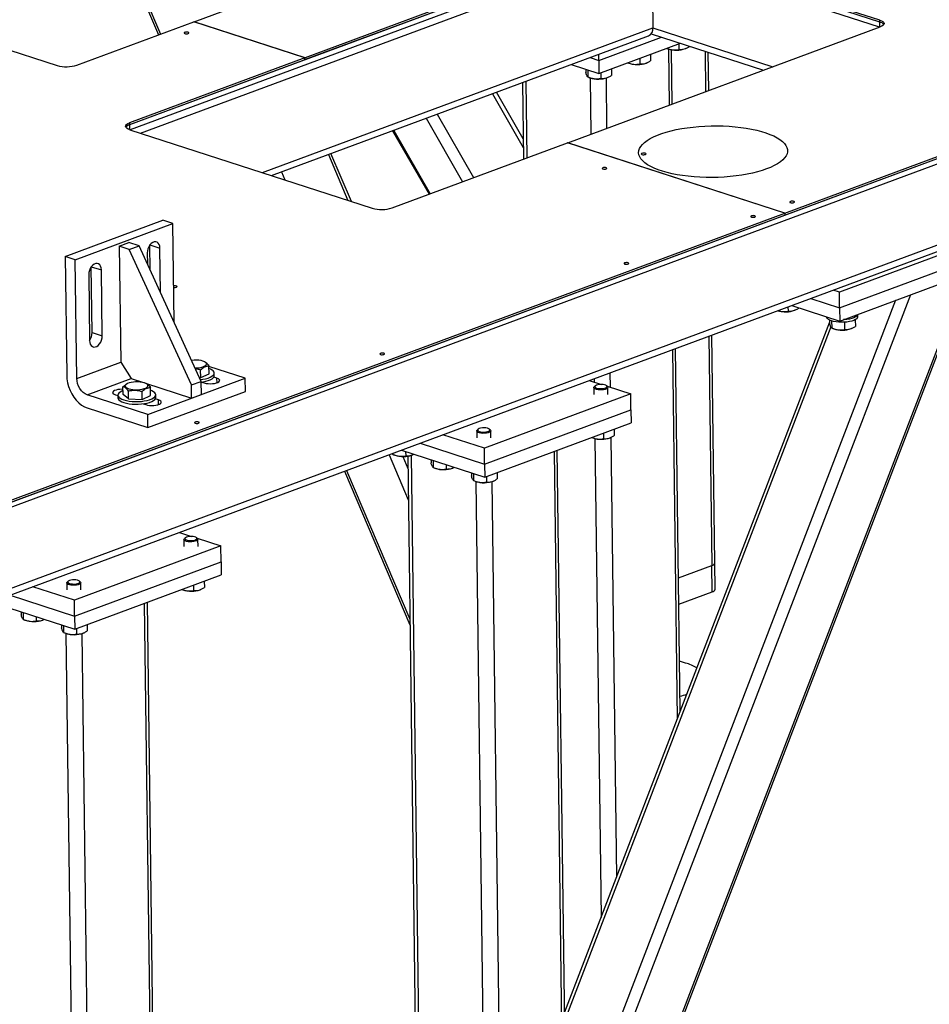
# Model space of a CAD drawing. Header units: millimetres. Extents: x 5 to 589, y 5 to 415.
# Tile 29 of 70: x 380 to 412, y 50 to 85. Entities that reach past the tile are written whole.
import ezdxf

# ---------------------------------------------------------------- set-up
doc = ezdxf.new("R2010")
doc.units = ezdxf.units.MM
doc.layers.add('TRAIT-FORT', color=4, linetype='Continuous', lineweight=25)

msp = doc.modelspace()

# ---------------------------------------------------------------- linework, layer by layer
at = {"layer": 'TRAIT-FORT', "color": 4, "linetype": 'Continuous', "lineweight": 25}
for p, q in [((406.775, 78.31), (451.246, 94.792)), ((406.776, 78.24), (451.247, 94.722)), ((447.448, 90.232), (368.234, 60.873)), ((368.086, 60.591), (447.151, 89.895)), ((382.234, 89.924), (384.48, 84.652)), ((382.332, 89.892), (384.553, 84.68)), ((364.157, 88.975), (380.867, 83.563)), ((385.743, 85.121), (395.819, 88.855)), ((400.816, 87.961), (389.698, 83.84)), ((410.151, 85.179), (401.523, 87.973)), ((400.817, 87.89), (383.445, 81.452)), ((400.819, 87.703), (383.47, 81.273)), ((383.833, 81.155), (401.529, 87.714)), ((400.817, 87.89), (389.699, 83.77)), ((410.152, 85.108), (401.524, 87.903)), ((410.141, 84.925), (401.526, 87.715)), ((402.038, 87.549), (402.073, 84.9)), ((410.152, 85.108), (410.151, 85.179)), ((381.574, 83.576), (385.736, 85.118)), ((389.691, 83.838), (385.736, 85.118)), ((389.698, 83.84), (385.743, 85.121)), ((385.743, 85.121), (385.743, 85.116)), ((388.175, 79.749), (402.073, 84.9)), ((399.046, 80.813), (410.163, 84.934)), ((402.073, 84.9), (406.342, 83.517)), ((410.154, 84.93), (410.152, 85.108)), ((388.502, 79.643), (401.925, 84.618)), ((400.15, 83.744), (402.384, 84.572)), ((402.017, 84.691), (406.015, 83.396)), ((400.157, 83.275), (403.062, 84.352)), ((402.577, 84.173), (402.615, 84.157)), ((402.628, 84.153), (402.654, 82.15)), ((402.767, 82.192), (402.742, 84.124)), ((402.996, 84.328), (402.999, 84.131)), ((403.234, 84.166), (403.257, 84.175)), ((403.38, 84.249), (403.381, 84.242)), ((389.691, 83.838), (383.444, 81.522)), ((389.692, 83.767), (383.445, 81.452)), ((389.692, 83.767), (389.691, 83.838)), ((389.699, 83.77), (389.692, 83.772)), ((389.699, 83.77), (389.698, 83.84)), ((399.839, 83.845), (400.15, 83.744)), ((400.15, 83.744), (400.148, 83.959)), ((401.606, 83.813), (401.609, 83.616)), ((401.988, 83.954), (401.991, 83.727)), ((403.931, 84.071), (403.95, 82.631)), ((404.063, 82.673), (404.045, 84.034)), ((399.167, 83.596), (400.157, 83.275)), ((399.684, 83.428), (399.686, 83.324)), ((399.758, 83.404), (399.761, 83.157)), ((400.15, 83.744), (400.157, 83.275)), ((400.598, 83.439), (400.601, 83.212)), ((401.187, 83.657), (401.225, 83.642)), ((401.845, 83.651), (401.868, 83.66)), ((368.559, 64.075), (420.673, 83.39)), ((368.562, 63.888), (420.676, 83.203)), ((399.768, 83.154), (399.835, 83.127)), ((399.841, 83.125), (399.867, 81.118)), ((400.217, 83.298), (400.219, 83.101)), ((400.407, 83.118), (400.43, 81.326)), ((400.455, 83.135), (400.478, 83.145)), ((397.431, 82.953), (397.467, 80.228)), ((397.552, 82.997), (397.587, 80.273)), ((396.364, 82.557), (397.462, 80.647)), ((397.458, 80.95), (396.504, 82.609)), ((394.007, 81.683), (395.304, 79.426)), ((394.397, 81.828), (395.694, 79.571)), ((383.444, 81.522), (383.445, 81.452)), ((383.445, 81.452), (383.447, 81.28)), ((383.456, 81.277), (392.085, 78.483)), ((392.809, 81.24), (394.107, 78.983)), ((392.849, 81.254), (394.146, 78.997)), ((392.792, 78.495), (399.039, 80.81)), ((406.768, 78.307), (399.039, 80.81)), ((406.775, 78.31), (399.046, 80.813)), ((399.046, 80.813), (399.046, 80.808)), ((390.525, 80.393), (391.22, 78.763)), ((391.344, 78.723), (390.617, 80.427)), ((388.858, 79.775), (388.98, 79.489)), ((368.558, 64.146), (406.768, 78.307)), ((368.559, 64.075), (406.769, 78.237)), ((406.768, 78.307), (406.769, 78.237)), ((406.776, 78.24), (406.769, 78.242)), ((406.775, 78.31), (406.776, 78.24)), ((381.155, 76.765), (384.629, 78.052)), ((381.515, 76.648), (384.989, 77.936)), ((384.989, 77.936), (384.629, 78.052)), ((385.035, 74.421), (384.989, 77.936)), ((414.968, 77.817), (408.715, 75.499)), ((383.079, 77.134), (383.427, 77.263)), ((383.439, 77.017), (383.079, 77.134)), ((383.079, 77.134), (383.133, 73.008)), ((383.786, 77.146), (383.427, 77.263)), ((383.439, 77.017), (383.786, 77.146)), ((385.997, 72.321), (383.786, 77.146)), ((384.17, 77.175), (384.529, 77.059)), ((384.181, 76.284), (384.17, 77.175)), ((408.722, 74.937), (414.976, 77.255)), ((381.155, 76.765), (381.21, 72.545)), ((381.515, 76.648), (381.155, 76.765)), ((385.65, 72.193), (383.439, 77.017)), ((384.077, 76.891), (384.083, 76.5)), ((384.55, 75.48), (384.529, 77.059)), ((408.728, 74.468), (414.982, 76.786)), ((381.57, 72.428), (381.515, 76.648)), ((382.085, 76.402), (382.445, 76.286)), ((382.116, 74.058), (382.085, 76.402)), ((381.993, 76.119), (382.024, 73.774)), ((382.475, 73.942), (382.445, 76.286)), ((413.211, 76.129), (399.073, 39.313)), ((399.076, 39.114), (413.303, 76.163)), ((411.244, 75.401), (399.017, 43.56)), ((408.715, 75.499), (408.498, 75.569)), ((408.722, 74.937), (408.715, 75.499)), ((410.716, 75.205), (399.002, 44.702)), ((407.019, 75.021), (408.728, 74.468)), ((407.692, 75.27), (408.722, 74.937)), ((406.884, 74.971), (406.886, 74.817)), ((407.122, 74.851), (407.145, 74.861)), ((407.268, 74.941), (407.268, 74.928)), ((408.722, 74.937), (408.728, 74.468)), ((409.37, 74.62), (409.369, 74.705)), ((408.366, 74.425), (398.935, 49.866)), ((408.27, 74.616), (408.27, 74.606)), ((408.365, 74.501), (408.366, 74.388)), ((408.439, 74.471), (408.442, 74.221)), ((408.896, 74.425), (408.9, 74.165)), ((409.279, 74.513), (409.282, 74.276)), ((382.116, 74.058), (382.475, 73.942)), ((408.412, 74.257), (398.939, 49.588)), ((404.283, 65.865), (404.177, 73.968)), ((408.448, 74.218), (408.516, 74.191)), ((409.136, 74.199), (409.158, 74.209)), ((404.064, 73.926), (404.171, 65.767)), ((402.768, 73.446), (402.94, 60.296)), ((403.05, 60.583), (402.881, 73.487)), ((381.57, 72.428), (383.133, 73.008)), ((383.133, 73.008), (383.499, 72.422)), ((386.125, 73.017), (386.093, 73.03)), ((385.981, 72.453), (385.978, 72.734)), ((385.981, 72.453), (386.276, 72.593)), ((386.276, 72.593), (386.272, 72.874)), ((387.567, 72.432), (386.273, 72.851)), ((386.465, 72.523), (386.464, 72.617)), ((400.544, 72.621), (400.551, 72.111)), ((381.936, 71.843), (383.499, 72.422)), ((383.389, 72.249), (383.372, 72.242)), ((383.499, 72.422), (383.948, 72.277)), ((384.041, 72.245), (384.009, 72.257)), ((384.01, 72.257), (385.656, 71.724)), ((384.093, 71.144), (387.567, 72.432)), ((385.65, 72.193), (385.997, 72.321)), ((385.656, 71.724), (385.65, 72.193)), ((385.936, 72.455), (385.981, 72.453)), ((386.004, 71.852), (385.997, 72.321)), ((386.014, 72.296), (386.107, 72.265)), ((386.043, 72.286), (386.043, 72.3)), ((386.559, 72.433), (386.448, 72.469)), ((386.561, 72.271), (386.559, 72.433)), ((387.573, 71.963), (387.567, 72.432)), ((399.813, 72.35), (400.246, 72.21)), ((399.981, 72.413), (399.983, 72.295)), ((384.093, 71.144), (381.936, 71.843)), ((382.944, 71.842), (383.03, 71.814)), ((383.217, 71.85), (383.214, 72.131)), ((383.41, 71.696), (383.217, 71.85)), ((383.41, 71.696), (383.406, 71.977)), ((383.897, 71.681), (383.893, 71.962)), ((384.099, 70.675), (387.573, 71.963)), ((384.192, 71.82), (384.188, 72.101)), ((384.381, 71.75), (384.379, 71.844)), ((385.656, 71.724), (386.004, 71.852)), ((401.287, 71.873), (396.076, 69.941)), ((399.974, 72.1), (399.977, 71.851)), ((400.023, 72.161), (399.991, 72.132)), ((400.455, 72.138), (400.422, 72.166)), ((400.447, 72.145), (401.287, 71.873)), ((400.477, 71.858), (400.473, 72.106)), ((401.295, 71.31), (401.287, 71.873)), ((383.03, 71.826), (383.031, 71.733)), ((383.41, 71.696), (383.897, 71.681)), ((383.897, 71.681), (384.192, 71.82)), ((383.929, 71.523), (384.022, 71.493)), ((383.959, 71.513), (383.959, 71.527)), ((384.474, 71.66), (384.363, 71.696)), ((384.476, 71.499), (384.474, 71.66)), ((381.942, 71.374), (384.099, 70.675)), ((384.099, 70.675), (384.093, 71.144)), ((396.083, 69.379), (401.295, 71.31)), ((401.295, 71.31), (401.301, 70.841)), ((396.089, 68.91), (401.301, 70.841)), ((395.804, 70.554), (395.808, 70.306)), ((395.854, 70.615), (395.822, 70.587)), ((396.286, 70.593), (396.253, 70.621)), ((396.308, 70.312), (396.304, 70.561)), ((400.318, 70.477), (400.321, 70.28)), ((400.7, 70.619), (400.703, 70.392)), ((393.795, 70.12), (396.083, 69.379)), ((396.076, 69.941), (394.601, 70.419)), ((399.899, 70.322), (399.937, 70.307)), ((400.009, 70.284), (400.232, 53.245)), ((400.557, 70.315), (400.58, 70.325)), ((400.574, 70.323), (400.779, 54.67)), ((392.817, 69.758), (392.818, 69.723)), ((393.122, 69.871), (396.089, 68.91)), ((393.274, 69.822), (393.276, 69.667)), ((396.083, 69.379), (396.076, 69.941)), ((398.56, 69.825), (399.034, 33.652)), ((399.146, 33.751), (398.673, 69.867)), ((392.686, 69.709), (393.37, 68.103)), ((392.824, 69.72), (392.892, 69.693)), ((393.173, 69.647), (393.356, 69.218)), ((393.35, 69.659), (393.822, 33.661)), ((393.47, 69.686), (393.944, 33.563)), ((393.512, 69.701), (393.534, 69.711)), ((394.179, 69.528), (394.18, 69.424)), ((394.253, 69.504), (394.256, 69.257)), ((391.098, 69.12), (393.429, 63.65)), ((391.171, 69.147), (393.426, 63.855)), ((394.263, 69.254), (394.33, 69.227)), ((394.712, 69.356), (394.714, 69.201)), ((394.95, 69.236), (394.973, 69.245)), ((395.617, 69.063), (395.618, 68.959)), ((395.691, 69.039), (395.694, 68.791)), ((396.083, 69.379), (396.089, 68.91)), ((396.531, 69.073), (396.534, 68.847)), ((395.701, 68.789), (395.768, 68.762)), ((395.774, 68.759), (396.244, 32.818)), ((396.149, 68.932), (396.152, 68.735)), ((396.34, 68.752), (396.81, 32.828)), ((396.388, 68.77), (396.411, 68.78)), ((385.221, 66.942), (385.654, 66.802)), ((385.382, 66.691), (385.385, 66.443)), ((385.431, 66.752), (385.399, 66.724)), ((385.863, 66.73), (385.83, 66.758)), ((385.855, 66.737), (386.695, 66.465)), ((385.885, 66.449), (385.882, 66.698)), ((386.695, 66.465), (381.484, 64.533)), ((386.703, 65.902), (386.695, 66.465)), ((381.491, 63.97), (386.703, 65.902)), ((386.703, 65.902), (386.709, 65.433)), ((402.988, 65.328), (404.171, 65.767)), ((404.183, 64.829), (404.171, 65.767)), ((404.296, 64.927), (404.283, 65.865)), ((381.262, 65.207), (381.23, 65.179)), ((381.497, 63.502), (386.709, 65.433)), ((381.694, 65.185), (381.661, 65.213)), ((386.108, 65.21), (386.111, 64.984)), ((381.484, 64.533), (380.009, 65.011)), ((381.212, 65.146), (381.216, 64.898)), ((381.716, 64.904), (381.712, 65.153)), ((385.308, 64.914), (385.345, 64.899)), ((385.726, 65.069), (385.729, 64.872)), ((385.965, 64.907), (385.988, 64.917)), ((403, 64.39), (404.183, 64.829)), ((379.203, 64.712), (381.491, 63.97)), ((381.491, 63.97), (381.484, 64.533)), ((378.53, 64.462), (381.497, 63.502)), ((383.968, 64.417), (384.442, 28.244)), ((384.554, 28.342), (384.081, 64.459)), ((379.587, 64.12), (379.588, 64.016)), ((379.661, 64.096), (379.664, 63.849)), ((379.671, 63.846), (379.738, 63.819)), ((380.12, 63.948), (380.122, 63.793)), ((380.358, 63.827), (380.381, 63.837)), ((381.491, 63.97), (381.497, 63.502)), ((381.025, 63.655), (381.026, 63.551)), ((381.099, 63.631), (381.102, 63.383)), ((381.557, 63.524), (381.56, 63.327)), ((381.939, 63.665), (381.942, 63.438)), ((381.109, 63.38), (381.176, 63.354)), ((381.182, 63.351), (381.653, 27.41)), ((381.748, 63.344), (382.218, 27.42)), ((381.796, 63.362), (381.819, 63.372))]:
    msp.add_line(p, q, dxfattribs=at)
at = {"layer": 'TRAIT-FORT', "color": 4, "linetype": 'Continuous', "lineweight": 25, "flags": 128}
for points in [[(410.151, 85.179), (410.215, 85.154), (410.262, 85.124), (410.292, 85.092), (410.304, 85.059), (410.296, 85.025), (410.269, 84.992), (410.224, 84.961), (410.163, 84.934)], [(385.534, 84.701), (385.552, 84.711), (385.558, 84.722), (385.551, 84.734), (385.532, 84.743), (385.504, 84.749), (385.472, 84.75), (385.439, 84.748), (385.412, 84.741), (385.394, 84.731), (385.388, 84.719), (385.395, 84.708), (385.414, 84.699), (385.442, 84.693), (385.474, 84.691), (385.507, 84.694), (385.534, 84.701)], [(383.456, 81.277), (383.393, 81.302), (383.345, 81.331), (383.315, 81.363), (383.304, 81.397), (383.312, 81.431), (383.339, 81.464), (383.383, 81.495), (383.444, 81.522)], [(406.124, 79.879), (405.967, 79.825), (405.799, 79.776), (405.621, 79.732), (405.433, 79.692), (405.237, 79.658), (405.034, 79.63), (404.826, 79.608), (404.613, 79.591), (404.399, 79.58), (404.182, 79.576), (403.967, 79.577), (403.752, 79.585), (403.541, 79.599), (403.335, 79.619), (403.134, 79.644), (402.941, 79.675), (402.756, 79.712), (402.58, 79.754), (402.416, 79.801), (402.264, 79.852), (402.124, 79.908), (401.999, 79.968), (401.888, 80.031), (401.793, 80.097), (401.714, 80.166), (401.652, 80.237), (401.607, 80.31), (401.579, 80.384), (401.569, 80.459), (401.576, 80.534), (401.601, 80.609), (401.643, 80.683), (401.703, 80.755), (401.779, 80.827), (401.871, 80.895), (401.979, 80.962), (402.102, 81.025), (402.239, 81.084), (402.389, 81.14), (402.552, 81.191), (402.725, 81.238), (402.909, 81.28), (403.101, 81.317), (403.3, 81.348), (403.506, 81.373), (403.716, 81.393), (403.93, 81.406), (404.146, 81.414), (404.362, 81.415), (404.577, 81.411), (404.79, 81.4), (404.999, 81.383), (405.203, 81.361), (405.4, 81.332), (405.589, 81.298), (405.77, 81.259), (405.94, 81.215), (406.098, 81.165), (406.244, 81.112), (406.377, 81.054), (406.495, 80.993), (406.598, 80.928), (406.685, 80.86), (406.755, 80.79), (406.809, 80.718), (406.846, 80.644), (406.865, 80.57), (406.867, 80.495), (406.85, 80.42), (406.817, 80.346), (406.766, 80.272), (406.698, 80.2), (406.614, 80.13), (406.513, 80.062), (406.398, 79.998), (406.267, 79.936), (406.124, 79.879)], [(401.808, 80.396), (401.826, 80.406), (401.832, 80.418), (401.825, 80.429), (401.806, 80.438), (401.778, 80.444), (401.745, 80.446), (401.713, 80.443), (401.686, 80.436), (401.668, 80.426), (401.662, 80.415), (401.669, 80.403), (401.688, 80.394), (401.716, 80.388), (401.748, 80.387), (401.781, 80.389), (401.808, 80.396)], [(400.418, 79.881), (400.436, 79.891), (400.442, 79.902), (400.435, 79.914), (400.416, 79.923), (400.388, 79.929), (400.356, 79.93), (400.323, 79.928), (400.296, 79.921), (400.278, 79.911), (400.272, 79.9), (400.279, 79.888), (400.298, 79.879), (400.326, 79.873), (400.359, 79.872), (400.391, 79.874), (400.418, 79.881)], [(407.093, 78.685), (407.111, 78.695), (407.117, 78.706), (407.11, 78.717), (407.091, 78.727), (407.063, 78.732), (407.03, 78.734), (406.998, 78.731), (406.971, 78.724), (406.953, 78.715), (406.947, 78.703), (406.954, 78.692), (406.973, 78.683), (407.001, 78.677), (407.033, 78.675), (407.066, 78.678), (407.093, 78.685)], [(405.703, 78.17), (405.721, 78.18), (405.727, 78.191), (405.72, 78.202), (405.701, 78.211), (405.673, 78.217), (405.641, 78.219), (405.608, 78.216), (405.581, 78.209), (405.563, 78.199), (405.557, 78.188), (405.564, 78.177), (405.583, 78.168), (405.611, 78.162), (405.644, 78.16), (405.676, 78.163), (405.703, 78.17)], [(384.529, 77.059), (384.522, 77.129), (384.501, 77.191), (384.47, 77.24), (384.428, 77.273), (384.38, 77.29), (384.327, 77.288), (384.272, 77.267), (384.219, 77.23), (384.172, 77.178), (384.132, 77.114), (384.101, 77.042), (384.083, 76.967), (384.077, 76.891)], [(382.445, 76.286), (382.437, 76.357), (382.417, 76.418), (382.385, 76.467), (382.344, 76.501), (382.295, 76.517), (382.242, 76.515), (382.188, 76.495), (382.135, 76.458), (382.087, 76.406), (382.047, 76.342), (382.017, 76.27), (381.999, 76.194), (381.993, 76.119)], [(401.194, 76.498), (401.212, 76.508), (401.217, 76.52), (401.21, 76.531), (401.192, 76.54), (401.164, 76.546), (401.131, 76.548), (401.099, 76.545), (401.071, 76.538), (401.053, 76.528), (401.048, 76.517), (401.055, 76.506), (401.073, 76.496), (401.101, 76.49), (401.134, 76.489), (401.166, 76.492), (401.194, 76.498)], [(385.114, 75.671), (385.132, 75.681), (385.138, 75.692), (385.131, 75.704), (385.112, 75.713), (385.084, 75.719), (385.052, 75.72), (385.019, 75.718), (385.018, 75.717)], [(409.331, 74.643), (409.286, 74.612), (409.227, 74.584), (409.155, 74.56), (409.072, 74.54), (408.98, 74.526), (408.884, 74.518), (408.861, 74.517)], [(409.368, 74.705), (409.358, 74.676), (409.331, 74.643)], [(409.332, 74.549), (409.288, 74.518), (409.228, 74.49), (409.156, 74.466), (409.073, 74.447), (408.982, 74.433), (408.885, 74.424), (408.787, 74.422), (408.689, 74.426), (408.596, 74.436), (408.51, 74.452), (408.434, 74.473), (408.37, 74.498), (408.321, 74.527), (408.288, 74.559), (408.272, 74.593), (408.27, 74.606)], [(382.024, 73.774), (382.031, 73.704), (382.051, 73.642), (382.083, 73.593), (382.124, 73.559), (382.173, 73.543), (382.226, 73.545), (382.281, 73.565), (382.333, 73.603), (382.381, 73.655), (382.421, 73.718), (382.451, 73.79), (382.47, 73.866), (382.475, 73.942)], [(392.504, 73.278), (392.522, 73.288), (392.528, 73.299), (392.521, 73.31), (392.502, 73.32), (392.475, 73.326), (392.442, 73.327), (392.409, 73.324), (392.382, 73.318), (392.364, 73.308), (392.358, 73.296), (392.365, 73.285), (392.384, 73.276), (392.412, 73.27), (392.445, 73.268), (392.477, 73.271), (392.504, 73.278)], [(385.78, 72.796), (385.82, 72.797), (385.903, 72.803), (385.981, 72.816), (386.05, 72.833), (386.107, 72.856), (386.151, 72.881), (386.178, 72.909), (386.188, 72.938), (386.181, 72.967), (386.156, 72.995), (386.115, 73.02), (386.06, 73.042), (385.992, 73.059), (385.916, 73.07), (385.833, 73.076), (385.749, 73.075), (385.666, 73.069), (385.656, 73.067)], [(381.21, 72.545), (381.219, 72.409), (381.243, 72.271), (381.28, 72.134), (381.331, 72.001), (381.394, 71.874), (381.468, 71.755), (381.551, 71.649), (381.642, 71.555), (381.739, 71.477), (381.839, 71.417), (381.942, 71.374)], [(385.969, 72.384), (386.058, 72.396), (386.156, 72.415), (386.244, 72.44), (386.32, 72.469), (386.381, 72.502), (386.427, 72.538), (386.454, 72.576), (386.464, 72.615), (386.455, 72.653), (386.428, 72.69), (386.384, 72.725), (386.323, 72.757), (386.274, 72.776)], [(381.936, 71.843), (381.865, 71.874), (381.798, 71.923), (381.735, 71.986), (381.68, 72.062), (381.634, 72.148), (381.6, 72.24), (381.578, 72.334), (381.57, 72.428)], [(383.377, 72.244), (383.334, 72.218), (383.307, 72.19), (383.296, 72.161), (383.304, 72.132), (383.329, 72.104), (383.37, 72.079), (383.425, 72.058), (383.493, 72.041), (383.569, 72.029), (383.651, 72.024), (383.736, 72.024), (383.819, 72.031), (383.896, 72.043), (383.965, 72.061), (384.023, 72.083), (384.066, 72.109), (384.094, 72.137), (384.104, 72.166), (384.096, 72.195), (384.072, 72.223), (384.031, 72.248), (383.975, 72.269), (383.908, 72.286), (383.831, 72.297), (383.749, 72.303), (383.664, 72.303), (383.582, 72.296), (383.504, 72.284), (383.435, 72.266), (383.377, 72.244)], [(385.998, 72.294), (386.059, 72.302), (386.157, 72.322), (386.245, 72.346), (386.321, 72.376), (386.383, 72.409), (386.428, 72.444), (386.456, 72.482), (386.465, 72.521), (386.465, 72.523)], [(386.107, 72.265), (386.17, 72.25), (386.242, 72.24), (386.319, 72.236), (386.397, 72.239), (386.471, 72.249), (386.538, 72.264), (386.592, 72.284), (386.631, 72.308), (386.653, 72.334), (386.657, 72.361), (386.641, 72.388), (386.608, 72.412), (386.559, 72.433)], [(400.358, 72.079), (400.401, 72.096), (400.429, 72.116), (400.438, 72.139), (400.428, 72.16), (400.4, 72.18), (400.356, 72.196), (400.3, 72.206), (400.238, 72.21), (400.174, 72.208), (400.115, 72.199), (400.065, 72.184), (400.029, 72.165), (400.01, 72.144), (400.011, 72.122), (400.03, 72.101), (400.066, 72.083), (400.117, 72.07), (400.176, 72.062), (400.24, 72.062), (400.303, 72.067), (400.358, 72.079)], [(383.215, 72.038), (383.184, 72.039), (383.106, 72.035), (383.031, 72.026), (382.965, 72.011), (382.911, 71.991), (382.871, 71.967), (382.849, 71.94), (382.846, 71.913), (382.861, 71.887), (382.895, 71.863), (382.944, 71.842)], [(383.215, 71.991), (383.173, 71.974), (383.112, 71.941), (383.067, 71.905), (383.039, 71.867), (383.03, 71.828), (383.038, 71.79), (383.065, 71.753), (383.11, 71.718), (383.17, 71.686), (383.245, 71.658), (383.333, 71.635), (383.431, 71.618), (383.536, 71.606), (383.646, 71.601), (383.758, 71.602), (383.868, 71.61), (383.973, 71.623), (384.071, 71.643), (384.16, 71.667), (384.235, 71.697), (384.297, 71.73), (384.342, 71.766), (384.37, 71.803), (384.379, 71.842), (384.371, 71.88), (384.344, 71.918), (384.299, 71.953), (384.239, 71.984), (384.189, 72.004)], [(400.38, 72.037), (400.322, 72.024), (400.256, 72.017), (400.188, 72.017), (400.123, 72.022), (400.065, 72.034), (400.019, 72.051), (399.988, 72.071), (399.974, 72.094), (399.979, 72.118), (399.991, 72.132)], [(400.455, 72.138), (400.468, 72.123), (400.473, 72.099), (400.459, 72.076), (400.427, 72.055), (400.38, 72.037)], [(383.031, 71.733), (383.04, 71.696), (383.066, 71.659), (383.111, 71.624), (383.171, 71.592), (383.247, 71.564), (383.334, 71.542), (383.432, 71.524), (383.537, 71.513), (383.647, 71.507), (383.759, 71.509), (383.869, 71.516), (383.974, 71.53), (384.073, 71.549), (384.161, 71.574), (384.237, 71.603), (384.298, 71.636), (384.343, 71.672), (384.371, 71.71), (384.381, 71.748), (384.381, 71.75)], [(384.022, 71.493), (384.085, 71.477), (384.157, 71.467), (384.234, 71.464), (384.312, 71.467), (384.387, 71.476), (384.453, 71.491), (384.508, 71.511), (384.547, 71.535), (384.569, 71.562), (384.572, 71.589), (384.557, 71.615), (384.523, 71.64), (384.474, 71.66)], [(385.905, 70.832), (385.923, 70.842), (385.929, 70.853), (385.922, 70.864), (385.903, 70.874), (385.875, 70.88), (385.843, 70.881), (385.81, 70.878), (385.783, 70.872), (385.765, 70.862), (385.759, 70.85), (385.766, 70.839), (385.785, 70.83), (385.813, 70.824), (385.845, 70.822), (385.878, 70.825), (385.905, 70.832)], [(396.211, 70.492), (396.153, 70.479), (396.087, 70.472), (396.019, 70.471), (395.954, 70.477), (395.896, 70.489), (395.85, 70.506), (395.818, 70.526), (395.805, 70.549), (395.81, 70.573), (395.822, 70.587)], [(396.189, 70.534), (396.232, 70.551), (396.26, 70.571), (396.269, 70.593), (396.259, 70.615), (396.231, 70.635), (396.187, 70.651), (396.131, 70.661), (396.069, 70.665), (396.005, 70.663), (395.945, 70.654), (395.896, 70.639), (395.86, 70.62), (395.841, 70.599), (395.842, 70.577), (395.861, 70.556), (395.897, 70.538), (395.947, 70.524), (396.007, 70.517), (396.071, 70.516), (396.134, 70.522), (396.189, 70.534)], [(396.286, 70.593), (396.299, 70.578), (396.304, 70.554), (396.29, 70.531), (396.258, 70.51), (396.211, 70.492)], [(385.788, 66.629), (385.73, 66.616), (385.665, 66.609), (385.596, 66.608), (385.531, 66.614), (385.473, 66.626), (385.427, 66.643), (385.396, 66.663), (385.382, 66.686), (385.387, 66.71), (385.399, 66.724)], [(385.766, 66.671), (385.809, 66.688), (385.837, 66.708), (385.846, 66.73), (385.836, 66.752), (385.808, 66.772), (385.764, 66.788), (385.709, 66.798), (385.646, 66.802), (385.582, 66.8), (385.523, 66.791), (385.473, 66.776), (385.437, 66.757), (385.418, 66.736), (385.419, 66.714), (385.438, 66.693), (385.474, 66.675), (385.525, 66.661), (385.584, 66.654), (385.648, 66.653), (385.711, 66.659), (385.766, 66.671)], [(385.863, 66.73), (385.877, 66.715), (385.881, 66.691), (385.867, 66.668), (385.835, 66.647), (385.788, 66.629)], [(381.597, 65.126), (381.64, 65.143), (381.668, 65.163), (381.677, 65.185), (381.667, 65.207), (381.639, 65.227), (381.595, 65.242), (381.539, 65.253), (381.477, 65.257), (381.413, 65.254), (381.353, 65.245), (381.304, 65.231), (381.268, 65.212), (381.249, 65.191), (381.25, 65.168), (381.269, 65.147), (381.305, 65.129), (381.356, 65.116), (381.415, 65.109), (381.479, 65.108), (381.542, 65.114), (381.597, 65.126)], [(381.694, 65.185), (381.707, 65.17), (381.712, 65.146), (381.698, 65.123), (381.666, 65.101), (381.619, 65.084)], [(381.619, 65.084), (381.561, 65.071), (381.495, 65.064), (381.427, 65.063), (381.362, 65.069), (381.304, 65.081), (381.258, 65.097), (381.227, 65.118), (381.213, 65.141), (381.218, 65.165), (381.23, 65.179)], [(403.238, 62.297), (403.089, 62.341), (403.027, 62.357)]]:
    msp.add_lwpolyline(points, dxfattribs=at)
at = {"layer": 'TRAIT-FORT', "color": 4, "linetype": 'Continuous', "lineweight": 25}
for centre, radius, start, end in [((401.8, 84.864), 0.276, 296.8925, 7.5191), ((410.108, 84.878), 0.235, 37.6453, 79.1434), ((402.913, 85.042), 0.934, 251.3662, 290.1346), ((381.2, 84.741), 1.224, 254.2166, 287.7837), ((401.523, 84.527), 0.934, 251.3662, 290.1346), ((400.134, 84.012), 0.934, 251.3662, 290.1346), ((383.51, 81.214), 0.246, 105.2838, 142.4967), ((392.418, 79.661), 1.224, 254.2166, 287.7837), ((385.05, 75.876), 0.215, 261.6717, 287.4197), ((406.799, 75.742), 0.947, 252.8889, 289.9405), ((409.279, 74.623), 0.0908, 305.3311, 358.2065), ((381.638, 74.056), 0.478, 323.4814, 0.2557), ((408.814, 75.076), 0.934, 251.3662, 290.1346), ((400.235, 71.192), 0.934, 251.3662, 290.1346), ((393.19, 70.578), 0.934, 251.3662, 290.1346), ((394.628, 70.112), 0.934, 251.3662, 290.1346), ((396.066, 69.647), 0.934, 251.3662, 290.1346), ((404.15, 65.904), 0.139, 278.82, 343.5946), ((385.643, 65.784), 0.934, 251.3662, 290.1346), ((404.162, 64.967), 0.139, 278.82, 343.5946), ((380.036, 64.704), 0.934, 251.3662, 290.1346), ((381.474, 64.239), 0.934, 251.3662, 290.1346), ((402.701, 60.529), 1.848, 59.4287, 73.0809), ((402.218, 64.116), 3.114, 285.3717, 290.0127)]:
    msp.add_arc(centre, radius, start, end, dxfattribs=at)
for points, knots in [([(402.58, 84.174), (402.607, 84.163), (402.675, 84.138), (402.78, 84.119), (402.894, 84.116), (402.963, 84.126), (402.999, 84.131)], [0, 0, 0, 0, 0.19542, 0.491197, 0.743267, 1, 1, 1, 1]), ([(402.999, 84.131), (403.047, 84.131), (403.128, 84.131), (403.245, 84.167), (403.323, 84.206), (403.368, 84.234), (403.381, 84.242)], [0, 0, 0, 0, 0.385549, 0.637642, 0.896546, 1, 1, 1, 1]), ([(401.19, 83.658), (401.217, 83.648), (401.285, 83.623), (401.391, 83.604), (401.504, 83.601), (401.574, 83.611), (401.609, 83.616)], [0, 0, 0, 0, 0.19542, 0.491197, 0.743267, 1, 1, 1, 1]), ([(401.609, 83.616), (401.658, 83.616), (401.738, 83.616), (401.855, 83.652), (401.933, 83.691), (401.978, 83.719), (401.991, 83.727)], [0, 0, 0, 0, 0.385549, 0.637642, 0.896546, 1, 1, 1, 1]), ([(399.761, 83.157), (399.755, 83.161), (399.742, 83.17), (399.722, 83.206), (399.703, 83.258), (399.692, 83.302), (399.686, 83.324)], [0, 0, 0, 0, 0.264605, 0.534948, 0.765343, 1, 1, 1, 1]), ([(399.761, 83.157), (399.801, 83.142), (399.882, 83.111), (400.001, 83.089), (400.115, 83.086), (400.184, 83.096), (400.219, 83.101)], [0, 0, 0, 0, 0.264605, 0.534948, 0.765343, 1, 1, 1, 1]), ([(400.219, 83.101), (400.268, 83.101), (400.349, 83.101), (400.465, 83.137), (400.543, 83.176), (400.588, 83.204), (400.601, 83.212)], [0, 0, 0, 0, 0.385549, 0.637642, 0.896546, 1, 1, 1, 1]), ([(406.527, 74.839), (406.534, 74.836), (406.582, 74.819), (406.668, 74.805), (406.782, 74.802), (406.851, 74.812), (406.886, 74.817)], [0, 0, 0, 0, 0.06216, 0.406925, 0.700745, 1, 1, 1, 1]), ([(406.886, 74.817), (406.935, 74.817), (407.016, 74.816), (407.132, 74.853), (407.211, 74.892), (407.255, 74.92), (407.268, 74.928)], [0, 0, 0, 0, 0.385549, 0.637642, 0.896546, 1, 1, 1, 1]), ([(408.442, 74.221), (408.435, 74.225), (408.422, 74.234), (408.403, 74.27), (408.384, 74.322), (408.372, 74.366), (408.366, 74.388)], [0, 0, 0, 0, 0.264605, 0.534948, 0.765343, 1, 1, 1, 1]), ([(408.442, 74.221), (408.482, 74.206), (408.562, 74.175), (408.681, 74.153), (408.795, 74.15), (408.865, 74.16), (408.9, 74.165)], [0, 0, 0, 0, 0.264605, 0.534948, 0.765343, 1, 1, 1, 1]), ([(408.9, 74.165), (408.948, 74.165), (409.029, 74.164), (409.146, 74.201), (409.224, 74.24), (409.269, 74.268), (409.282, 74.276)], [0, 0, 0, 0, 0.385549, 0.637642, 0.896546, 1, 1, 1, 1]), ([(386.125, 73.016), (386.127, 73.016), (386.145, 73.011), (386.18, 72.986), (386.228, 72.937), (386.258, 72.895), (386.272, 72.874)], [0, 0, 0, 0, 0.036028, 0.390399, 0.692407, 1, 1, 1, 1]), ([(385.791, 72.772), (385.816, 72.769), (385.879, 72.763), (385.94, 72.745), (385.978, 72.734)], [0, 0, 0, 0, 0.3884537, 1, 1, 1, 1]), ([(385.978, 72.734), (386.015, 72.766), (386.077, 72.819), (386.167, 72.86), (386.227, 72.872), (386.262, 72.874), (386.272, 72.874)], [0, 0, 0, 0, 0.385549, 0.637642, 0.896546, 1, 1, 1, 1]), ([(383.214, 72.131), (383.251, 72.164), (383.303, 72.211), (383.357, 72.233), (383.372, 72.24)], [0, 0, 0, 0, 0.715047, 1, 1, 1, 1]), ([(384.04, 72.244), (384.042, 72.243), (384.061, 72.239), (384.096, 72.213), (384.143, 72.164), (384.173, 72.123), (384.188, 72.101)], [0, 0, 0, 0, 0.036028, 0.390399, 0.692407, 1, 1, 1, 1]), ([(383.406, 71.977), (383.389, 72), (383.355, 72.048), (383.305, 72.096), (383.257, 72.123), (383.228, 72.129), (383.214, 72.131)], [0, 0, 0, 0, 0.264605, 0.534948, 0.765343, 1, 1, 1, 1]), ([(383.406, 71.977), (383.448, 71.986), (383.533, 72.004), (383.66, 72.008), (383.781, 71.993), (383.856, 71.972), (383.893, 71.962)], [0, 0, 0, 0, 0.264605, 0.534948, 0.765343, 1, 1, 1, 1]), ([(383.893, 71.962), (383.93, 71.994), (383.992, 72.047), (384.082, 72.087), (384.143, 72.099), (384.178, 72.101), (384.188, 72.101)], [0, 0, 0, 0, 0.385549, 0.637642, 0.896546, 1, 1, 1, 1]), ([(399.902, 70.323), (399.929, 70.313), (399.997, 70.288), (400.103, 70.269), (400.216, 70.266), (400.286, 70.276), (400.321, 70.28)], [0, 0, 0, 0, 0.19542, 0.491197, 0.743267, 1, 1, 1, 1]), ([(400.321, 70.28), (400.37, 70.28), (400.45, 70.28), (400.567, 70.316), (400.645, 70.356), (400.69, 70.384), (400.703, 70.392)], [0, 0, 0, 0, 0.385549, 0.637642, 0.896546, 1, 1, 1, 1]), ([(392.818, 69.723), (392.811, 69.726), (392.803, 69.729), (392.795, 69.745), (392.793, 69.749)], [0, 0, 0, 0, 0.799245, 1, 1, 1, 1]), ([(392.818, 69.723), (392.858, 69.708), (392.938, 69.677), (393.057, 69.655), (393.171, 69.652), (393.241, 69.662), (393.276, 69.667)], [0, 0, 0, 0, 0.264605, 0.534948, 0.765343, 1, 1, 1, 1]), ([(393.276, 69.667), (393.324, 69.667), (393.405, 69.667), (393.503, 69.695), (393.55, 69.72), (393.565, 69.727)], [0, 0, 0, 0, 0.51138, 0.845747, 1, 1, 1, 1]), ([(394.256, 69.257), (394.25, 69.261), (394.237, 69.27), (394.217, 69.306), (394.198, 69.359), (394.186, 69.402), (394.18, 69.424)], [0, 0, 0, 0, 0.264605, 0.534948, 0.765343, 1, 1, 1, 1]), ([(394.256, 69.257), (394.296, 69.242), (394.376, 69.211), (394.496, 69.189), (394.609, 69.186), (394.679, 69.196), (394.714, 69.201)], [0, 0, 0, 0, 0.264605, 0.534948, 0.765343, 1, 1, 1, 1]), ([(394.714, 69.201), (394.762, 69.201), (394.843, 69.202), (394.942, 69.23), (394.988, 69.254), (395.003, 69.262)], [0, 0, 0, 0, 0.51138, 0.845747, 1, 1, 1, 1]), ([(395.694, 68.791), (395.688, 68.796), (395.675, 68.804), (395.655, 68.84), (395.636, 68.893), (395.624, 68.937), (395.618, 68.959)], [0, 0, 0, 0, 0.264605, 0.534948, 0.765343, 1, 1, 1, 1]), ([(395.694, 68.791), (395.734, 68.776), (395.815, 68.746), (395.934, 68.723), (396.047, 68.721), (396.117, 68.73), (396.152, 68.735)], [0, 0, 0, 0, 0.264605, 0.534948, 0.765343, 1, 1, 1, 1]), ([(396.152, 68.735), (396.201, 68.735), (396.281, 68.735), (396.398, 68.771), (396.476, 68.81), (396.521, 68.839), (396.534, 68.847)], [0, 0, 0, 0, 0.385549, 0.637642, 0.896546, 1, 1, 1, 1]), ([(385.31, 64.915), (385.337, 64.905), (385.405, 64.879), (385.511, 64.861), (385.624, 64.858), (385.694, 64.867), (385.729, 64.872)], [0, 0, 0, 0, 0.19542, 0.491197, 0.743267, 1, 1, 1, 1]), ([(385.729, 64.872), (385.778, 64.872), (385.859, 64.872), (385.975, 64.908), (386.053, 64.947), (386.098, 64.976), (386.111, 64.984)], [0, 0, 0, 0, 0.385549, 0.637642, 0.896546, 1, 1, 1, 1]), ([(379.664, 63.849), (379.658, 63.853), (379.645, 63.862), (379.625, 63.898), (379.606, 63.95), (379.594, 63.994), (379.588, 64.016)], [0, 0, 0, 0, 0.264605, 0.534948, 0.765343, 1, 1, 1, 1]), ([(379.664, 63.849), (379.704, 63.834), (379.785, 63.803), (379.904, 63.781), (380.017, 63.778), (380.087, 63.788), (380.122, 63.793)], [0, 0, 0, 0, 0.264605, 0.534948, 0.765343, 1, 1, 1, 1]), ([(380.122, 63.793), (380.171, 63.793), (380.251, 63.793), (380.35, 63.821), (380.396, 63.846), (380.411, 63.853)], [0, 0, 0, 0, 0.51138, 0.845747, 1, 1, 1, 1]), ([(381.102, 63.383), (381.096, 63.387), (381.083, 63.396), (381.063, 63.432), (381.044, 63.485), (381.032, 63.528), (381.026, 63.551)], [0, 0, 0, 0, 0.264605, 0.534948, 0.765343, 1, 1, 1, 1]), ([(381.56, 63.327), (381.609, 63.327), (381.689, 63.327), (381.806, 63.363), (381.884, 63.402), (381.929, 63.43), (381.942, 63.438)], [0, 0, 0, 0, 0.385549, 0.637642, 0.896546, 1, 1, 1, 1]), ([(381.102, 63.383), (381.142, 63.368), (381.223, 63.337), (381.342, 63.315), (381.455, 63.312), (381.525, 63.322), (381.56, 63.327)], [0, 0, 0, 0, 0.264605, 0.534948, 0.765343, 1, 1, 1, 1])]:
    msp.add_open_spline(points, degree=3, knots=knots, dxfattribs=at)

doc.saveas('drawing.dxf')
